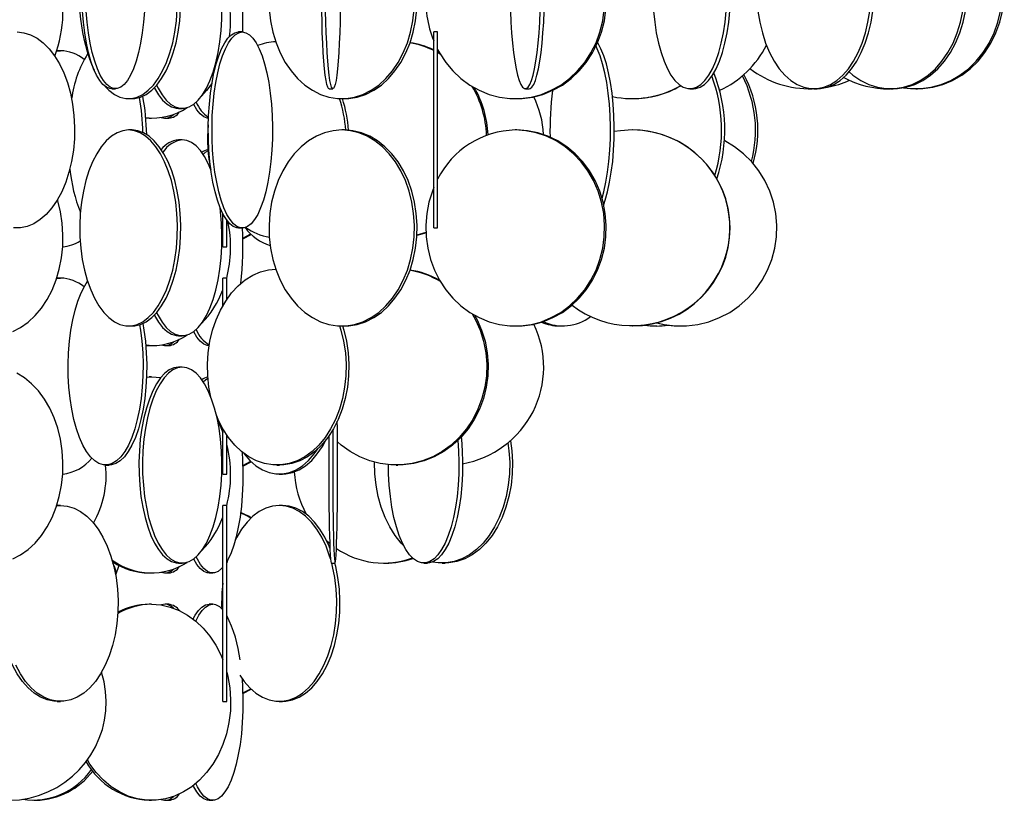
# Model space of a CAD drawing. Header units: millimetres. Extents: x 626 to 3215, y 306 to 3557.
# Tile 3 of 65: x 927 to 1179, y 1206 to 1405. Entities that reach past the tile are written whole.
import ezdxf

# ---------------------------------------------------------------- set-up
doc = ezdxf.new("R2010")
doc.units = ezdxf.units.MM

msp = doc.modelspace()

# ---------------------------------------------------------------- linework, layer by layer
at = {"color": 7, "linetype": 'Continuous', "lineweight": 25}
for p, q in [((984.26, 1402), (983.31, 1402)), ((1034.11, 1402), (1033.11, 1402)), ((1033.11, 1352), (1033.11, 1402)), ((1034.11, 1352), (1034.11, 1402)), ((936.89, 1397.16), (937.88, 1397.21)), ((936.91, 1397.21), (937.07, 1397.21)), ((937.88, 1397.21), (937.07, 1397.21)), ((1034.11, 1396.73), (1034.81, 1396.32)), ((950.94, 1387.5), (951.89, 1387.5)), ((1006.41, 1387.5), (1007.41, 1387.5)), ((1056.49, 1387.5), (1057.48, 1387.5)), ((1098.48, 1387.5), (1099.4, 1387.5)), ((1128.99, 1387.5), (1129.01, 1387.5)), ((1129.01, 1387.5), (1129.7, 1387.51)), ((1130.1, 1387.5), (1130.91, 1387.5)), ((1149.09, 1387.5), (1149.34, 1387.5)), ((1149.34, 1387.5), (1149.52, 1387.5)), ((1149.67, 1387.5), (1150.32, 1387.5)), ((1156.11, 1387.5), (1156.58, 1387.5)), ((955.26, 1385), (956.13, 1385)), ((1009.64, 1385), (1010.31, 1385)), ((1053.91, 1385), (1054.32, 1385)), ((1083.74, 1385), (1083.85, 1385)), ((968.03, 1382.5), (968.94, 1382.5)), ((960.5, 1380), (959.65, 1380.02)), ((960.5, 1380), (961.09, 1380)), ((964.55, 1380), (965.5, 1380)), ((956.13, 1377), (955.26, 1377)), ((1010.31, 1377), (1009.64, 1377)), ((1054.32, 1377), (1053.91, 1377)), ((1083.85, 1377), (1083.74, 1377)), ((968.94, 1374.5), (968.03, 1374.5)), ((979.31, 1347.21), (979.31, 1355.6)), ((980.31, 1347.21), (980.31, 1353.96)), ((983.31, 1352), (984.26, 1352)), ((1033.11, 1352), (1034.11, 1352)), ((984.4, 1349.39), (986.43, 1350.47)), ((979.31, 1347.21), (980.31, 1347.21)), ((936.89, 1339.16), (937.88, 1339.21)), ((936.91, 1339.21), (937.07, 1339.21)), ((937.88, 1339.21), (937.07, 1339.21)), ((980.31, 1339.21), (979.31, 1339.21)), ((979.31, 1332.2), (979.31, 1339.21)), ((980.31, 1333.8), (980.31, 1339.21)), ((955.26, 1327), (956.13, 1327)), ((1009.64, 1327), (1010.31, 1327)), ((1053.91, 1327), (1054.32, 1327)), ((1065.23, 1327), (1065.98, 1327)), ((1083.74, 1327), (1083.85, 1327)), ((1089.58, 1327), (1090.08, 1327)), ((1096, 1327), (1096.2, 1327)), ((968.03, 1324.5), (968.94, 1324.5)), ((960.5, 1322), (959.65, 1322.02)), ((960.5, 1322), (961.09, 1322)), ((964.55, 1322), (965.5, 1322)), ((975.78, 1322), (975.83, 1322)), ((968.94, 1316.5), (968.03, 1316.5)), ((959.84, 1313.98), (960.5, 1314)), ((959.84, 1313.95), (961.09, 1314)), ((961.09, 1314), (960.5, 1314)), ((979.31, 1289.21), (979.31, 1300.8)), ((980.31, 1289.21), (980.31, 1299.19)), ((949.39, 1291.5), (950.32, 1291.5)), ((984.4, 1291.39), (986.43, 1292.47)), ((993.07, 1291.5), (993.78, 1291.5)), ((1023.55, 1291.5), (1023.93, 1291.5)), ((979.31, 1289.21), (980.31, 1289.21)), ((993.69, 1289.21), (994.5, 1289.21)), ((936.91, 1281.21), (937.07, 1281.21)), ((937.88, 1281.21), (937.07, 1281.21)), ((980.31, 1281.21), (979.31, 1281.21)), ((979.31, 1231.21), (979.31, 1281.21)), ((980.31, 1231.21), (980.31, 1281.21)), ((994.5, 1281.21), (993.69, 1281.21)), ((968.03, 1266.5), (968.94, 1266.5)), ((980.47, 1267.13), (980.31, 1266.58)), ((1006.95, 1266.5), (1007.95, 1266.5)), ((1020.34, 1266.5), (1020.74, 1266.5)), ((1030.56, 1266.5), (1031.5, 1266.5)), ((1035.26, 1266.5), (1035.99, 1266.5)), ((960.5, 1264), (961.09, 1264)), ((964.55, 1264), (965.5, 1264)), ((975.78, 1264), (976.73, 1264)), ((961.09, 1256), (960.5, 1256)), ((965.5, 1256), (964.55, 1256)), ((976.73, 1256), (975.78, 1256)), ((984.4, 1233.39), (986.43, 1234.47)), ((937.07, 1231.21), (937.88, 1231.21)), ((979.31, 1231.21), (980.31, 1231.21)), ((993.69, 1231.21), (994.5, 1231.21)), ((931.08, 1206), (931.67, 1206)), ((960.5, 1206), (961.09, 1206)), ((964.55, 1206), (965.5, 1206)), ((975.78, 1206), (976.73, 1206))]:
    msp.add_line(p, q, dxfattribs=at)
at = {"color": 7, "linetype": 'Continuous', "lineweight": 25, "flags": 128}
for points in [[(1130.91, 1387.5), (1131.78, 1387.54), (1133.49, 1387.89), (1135.17, 1388.59), (1136.78, 1389.62), (1138.32, 1390.97), (1139.75, 1392.63), (1141.06, 1394.56), (1142.22, 1396.74), (1143.23, 1399.15), (1144.06, 1401.74), (1144.71, 1404.49), (1145.16, 1407.35), (1145.42, 1410.28), (1145.47, 1413.24), (1145.32, 1416.19), (1144.96, 1419.09), (1144.41, 1421.89), (1143.67, 1424.57), (1142.75, 1427.07), (1141.66, 1429.37), (1140.42, 1431.43), (1139.05, 1433.23), (1137.88, 1434.45)], [(1150.32, 1387.5), (1151.44, 1387.54), (1153.66, 1387.89), (1155.83, 1388.59), (1157.92, 1389.62), (1159.91, 1390.97), (1161.76, 1392.63), (1163.46, 1394.56), (1164.96, 1396.74), (1166.27, 1399.15), (1167.35, 1401.74), (1168.18, 1404.49), (1168.77, 1407.35), (1169.1, 1410.28), (1169.17, 1413.24), (1168.97, 1416.19), (1168.51, 1419.09), (1167.8, 1421.89), (1166.83, 1424.57), (1165.64, 1427.07), (1164.5, 1428.98)], [(1152.99, 1387.75), (1154.8, 1387.54), (1157.42, 1387.54), (1160.03, 1387.89), (1162.58, 1388.59), (1165.03, 1389.62), (1167.37, 1390.97), (1169.54, 1392.63), (1171.53, 1394.56), (1173.3, 1396.74), (1174.83, 1399.15), (1176.09, 1401.74), (1177.08, 1404.49), (1177.77, 1407.35), (1178.16, 1410.28), (1178.24, 1413.24), (1178, 1416.19), (1177.46, 1419.09), (1176.62, 1421.89), (1175.81, 1423.89)], [(1156.58, 1387.5), (1157.89, 1387.54), (1160.49, 1387.89), (1163.04, 1388.59), (1165.5, 1389.62), (1167.83, 1390.97), (1170.01, 1392.63), (1171.99, 1394.56), (1173.76, 1396.74), (1175.29, 1399.15), (1176.56, 1401.74), (1177.54, 1404.49), (1178.24, 1407.35), (1178.62, 1410.28), (1178.7, 1413.24), (1178.47, 1416.19), (1177.93, 1419.09), (1177.09, 1421.89), (1176.08, 1424.31)], [(962.4, 1388.39), (962.79, 1387.63), (963.78, 1385.97), (964.85, 1384.62), (965.98, 1383.59), (967.15, 1382.89), (968.34, 1382.54), (969.54, 1382.54), (970.74, 1382.89), (971.9, 1383.59), (973.03, 1384.62), (974.1, 1385.97), (975.1, 1387.63), (976.01, 1389.56), (976.82, 1391.74), (977.52, 1394.15), (978.1, 1396.74), (978.55, 1399.49), (978.87, 1402.35), (979.04, 1405.28), (979.08, 1408.24), (978.97, 1411.19), (978.88, 1412.51)], [(1010.31, 1385), (1011.41, 1385.04), (1013.59, 1385.39), (1015.73, 1386.09), (1017.79, 1387.12), (1019.75, 1388.47), (1021.57, 1390.13), (1023.23, 1392.06), (1024.72, 1394.24), (1026, 1396.65), (1027.06, 1399.24), (1027.89, 1401.99), (1028.46, 1404.85), (1028.79, 1407.78), (1028.85, 1410.74), (1028.69, 1413.42)], [(1054.32, 1385), (1055.67, 1385.04), (1058.36, 1385.39), (1060.99, 1386.09), (1063.52, 1387.12), (1065.93, 1388.47), (1068.17, 1390.13), (1070.22, 1392.06), (1072.04, 1394.24), (1073.62, 1396.65), (1074.92, 1399.24), (1075.94, 1401.99), (1076.65, 1404.85), (1077.05, 1407.78), (1077.13, 1410.74), (1077.02, 1412.62)], [(950.94, 1387.5), (950.49, 1387.54), (949.6, 1387.89), (948.72, 1388.59), (947.88, 1389.62), (947.07, 1390.97), (946.33, 1392.63), (945.64, 1394.56), (945.04, 1396.74), (944.51, 1399.15), (944.08, 1401.74), (943.74, 1404.49), (943.5, 1407.35)], [(959.33, 1407.35), (959.1, 1404.49), (958.76, 1401.74), (958.32, 1399.15), (957.8, 1396.74), (957.19, 1394.56), (956.51, 1392.63), (955.76, 1390.97), (954.96, 1389.62), (954.11, 1388.59), (953.24, 1387.89), (952.34, 1387.54), (951.44, 1387.54), (950.55, 1387.89), (949.67, 1388.59), (948.83, 1389.62), (948.03, 1390.97), (947.28, 1392.63), (946.6, 1394.56), (945.99, 1396.74), (945.46, 1399.15), (945.03, 1401.74), (944.69, 1404.49), (944.45, 1407.35)], [(949.21, 1388.14), (950.23, 1387.12), (951.62, 1386.09), (953.05, 1385.39), (954.52, 1385.04), (956, 1385.04), (957.46, 1385.39), (958.9, 1386.09), (960.28, 1387.12), (961.6, 1388.47), (962.82, 1390.13), (963.94, 1392.06), (964.94, 1394.24), (965.8, 1396.65), (966.51, 1399.24), (967.07, 1401.99), (967.46, 1404.85), (967.67, 1407.78)], [(956.13, 1385), (956.86, 1385.04), (958.33, 1385.39), (959.77, 1386.09), (961.15, 1387.12), (962.46, 1388.47), (963.69, 1390.13), (964.81, 1392.06), (965.8, 1394.24), (966.67, 1396.65), (967.38, 1399.24), (967.93, 1401.99), (968.32, 1404.85), (968.54, 1407.78)], [(991.16, 1407.78), (991.49, 1404.85), (992.07, 1401.99), (992.89, 1399.24), (993.95, 1396.65), (995.24, 1394.24), (996.72, 1392.06), (998.38, 1390.13), (1000.21, 1388.47), (1002.16, 1387.12), (1004.22, 1386.09), (1006.36, 1385.39), (1008.54, 1385.04), (1010.74, 1385.04), (1012.92, 1385.39), (1015.06, 1386.09), (1017.12, 1387.12), (1019.07, 1388.47), (1020.9, 1390.13), (1022.56, 1392.06), (1024.05, 1394.24), (1025.33, 1396.65), (1026.39, 1399.24), (1027.21, 1401.99), (1027.79, 1404.85), (1028.12, 1407.78)], [(1006.41, 1387.5), (1006.3, 1387.54), (1006.08, 1387.89), (1005.86, 1388.59), (1005.64, 1389.62), (1005.44, 1390.97), (1005.26, 1392.63), (1005.08, 1394.56), (1004.93, 1396.74), (1004.8, 1399.15), (1004.69, 1401.74), (1004.61, 1404.49), (1004.55, 1407.35)], [(1009.28, 1407.35), (1009.22, 1404.49), (1009.13, 1401.74), (1009.02, 1399.15), (1008.89, 1396.74), (1008.74, 1394.56), (1008.57, 1392.63), (1008.38, 1390.97), (1008.18, 1389.62), (1007.97, 1388.59), (1007.75, 1387.89), (1007.52, 1387.54), (1007.3, 1387.54), (1007.07, 1387.89), (1006.85, 1388.59), (1006.64, 1389.62), (1006.44, 1390.97), (1006.25, 1392.63), (1006.08, 1394.56), (1005.93, 1396.74), (1005.8, 1399.15), (1005.69, 1401.74), (1005.6, 1404.49), (1005.54, 1407.35)], [(1034.11, 1397.56), (1034.61, 1396.65), (1036.19, 1394.24), (1038.02, 1392.06), (1040.06, 1390.13), (1042.31, 1388.47), (1044.71, 1387.12), (1047.25, 1386.09), (1049.88, 1385.39), (1052.56, 1385.04), (1055.26, 1385.04), (1057.95, 1385.39), (1060.58, 1386.09), (1063.11, 1387.12), (1065.52, 1388.47), (1067.76, 1390.13), (1069.81, 1392.06), (1071.63, 1394.24), (1073.21, 1396.65), (1074.52, 1399.24), (1075.53, 1401.99), (1076.24, 1404.85), (1076.64, 1407.78)], [(1052.68, 1407.35), (1052.8, 1404.49), (1052.98, 1401.74), (1053.2, 1399.15), (1053.47, 1396.74), (1053.78, 1394.56), (1054.13, 1392.63), (1054.51, 1390.97), (1054.92, 1389.62), (1055.35, 1388.59), (1055.8, 1387.89), (1056.26, 1387.54), (1056.72, 1387.54), (1057.18, 1387.89), (1057.63, 1388.59), (1058.06, 1389.62), (1058.47, 1390.97), (1058.85, 1392.63), (1059.2, 1394.56), (1059.51, 1396.74), (1059.78, 1399.15), (1060.01, 1401.74), (1060.18, 1404.49), (1060.3, 1407.35)], [(1057.48, 1387.5), (1057.71, 1387.54), (1058.17, 1387.89), (1058.62, 1388.59), (1059.05, 1389.62), (1059.46, 1390.97), (1059.84, 1392.63), (1060.19, 1394.56), (1060.5, 1396.74), (1060.77, 1399.15), (1060.99, 1401.74), (1061.17, 1404.49), (1061.29, 1407.35)], [(1089.2, 1407.35), (1089.49, 1404.49), (1089.91, 1401.74), (1090.46, 1399.15), (1091.11, 1396.74), (1091.87, 1394.56), (1092.72, 1392.63), (1093.65, 1390.97), (1094.65, 1389.62), (1095.71, 1388.59), (1096.8, 1387.89), (1097.91, 1387.54), (1099.04, 1387.54), (1100.15, 1387.89), (1101.24, 1388.59), (1102.3, 1389.62), (1103.3, 1390.97), (1104.23, 1392.63), (1105.08, 1394.56), (1105.84, 1396.74), (1106.49, 1399.15), (1107.04, 1401.74), (1107.46, 1404.49), (1107.75, 1407.35)], [(1099.4, 1387.5), (1099.96, 1387.54), (1101.08, 1387.89), (1102.17, 1388.59), (1103.22, 1389.62), (1104.22, 1390.97), (1105.15, 1392.63), (1106.01, 1394.56), (1106.76, 1396.74), (1107.42, 1399.15), (1107.96, 1401.74), (1108.38, 1404.49), (1108.68, 1407.35)], [(1115.85, 1407.35), (1116.31, 1404.49), (1116.96, 1401.74), (1117.79, 1399.15), (1118.79, 1396.74), (1119.96, 1394.56), (1121.27, 1392.63), (1122.7, 1390.97), (1124.23, 1389.62), (1125.85, 1388.59), (1127.53, 1387.89), (1129.24, 1387.54), (1130.96, 1387.54), (1132.68, 1387.89), (1134.35, 1388.59), (1135.97, 1389.62), (1137.51, 1390.97), (1138.94, 1392.63), (1140.24, 1394.56), (1141.41, 1396.74), (1142.42, 1399.15), (1143.25, 1401.74), (1143.9, 1404.49), (1144.35, 1407.35)], [(1139.09, 1391.8), (1140.08, 1390.97), (1142.06, 1389.62), (1144.16, 1388.59), (1146.33, 1387.89), (1148.55, 1387.54), (1150.78, 1387.54), (1153, 1387.89), (1155.17, 1388.59), (1157.27, 1389.62), (1159.25, 1390.97), (1161.11, 1392.63), (1162.8, 1394.56), (1164.31, 1396.74), (1165.61, 1399.15), (1166.69, 1401.74), (1167.53, 1404.49), (1168.12, 1407.35)], [(926.79, 1402), (928.52, 1401.82), (930.24, 1401.3), (931.9, 1400.43), (933.5, 1399.24), (935, 1397.73), (936.38, 1395.93), (937.63, 1393.87), (938.73, 1391.57), (939.66, 1389.07), (940.4, 1386.39), (940.96, 1383.59), (941.32, 1380.69), (941.47, 1377.74), (941.42, 1374.78), (941.17, 1371.85), (940.71, 1368.99), (940.05, 1366.24), (939.21, 1363.65), (938.2, 1361.24), (937.02, 1359.06), (935.7, 1357.13), (934.26, 1355.47), (932.71, 1354.12), (931.08, 1353.09), (929.39, 1352.39), (927.66, 1352.04), (925.92, 1352.04)], [(983.31, 1352), (982.85, 1352.04), (981.95, 1352.39), (981.06, 1353.09), (980.2, 1354.12), (979.38, 1355.47), (978.62, 1357.13), (977.93, 1359.06), (977.31, 1361.24), (976.78, 1363.65), (976.34, 1366.24), (975.99, 1368.99), (975.75, 1371.85), (975.62, 1374.78), (975.59, 1377.74), (975.67, 1380.69), (975.86, 1383.59), (976.15, 1386.39), (976.55, 1389.07), (977.04, 1391.57), (977.61, 1393.87), (978.27, 1395.93), (979, 1397.73), (979.78, 1399.24), (980.62, 1400.43), (981.5, 1401.3), (982.4, 1401.82), (983.31, 1402), (983.31, 1402)], [(984.26, 1402), (985.18, 1401.82), (986.08, 1401.3), (986.95, 1400.43), (987.79, 1399.24), (988.58, 1397.73), (989.31, 1395.93), (989.96, 1393.87), (990.54, 1391.57), (991.03, 1389.07), (991.42, 1386.39), (991.72, 1383.59), (991.9, 1380.69), (991.99, 1377.74), (991.96, 1374.78), (991.82, 1371.85), (991.58, 1368.99), (991.24, 1366.24), (990.8, 1363.65), (990.26, 1361.24), (989.64, 1359.06), (988.95, 1357.13), (988.19, 1355.47), (987.38, 1354.12), (986.52, 1353.09), (985.63, 1352.39), (984.72, 1352.04), (983.81, 1352.04), (982.9, 1352.39), (982.01, 1353.09), (981.15, 1354.12), (980.33, 1355.47), (979.58, 1357.13), (978.88, 1359.06), (978.26, 1361.24), (977.73, 1363.65), (977.29, 1366.24), (976.94, 1368.99), (976.7, 1371.85), (976.57, 1374.78), (976.54, 1377.74), (976.62, 1380.69), (976.81, 1383.59), (977.1, 1386.39), (977.5, 1389.07), (977.99, 1391.57), (978.56, 1393.87), (979.22, 1395.93), (979.95, 1397.73), (980.74, 1399.24), (981.57, 1400.43), (982.45, 1401.3), (983.35, 1401.82), (984.26, 1402)], [(1034.11, 1396.93), (1034.48, 1396.74), (1034.61, 1396.66)], [(1076.06, 1359.61), (1076.5, 1361.24), (1077.04, 1363.65), (1077.48, 1366.24), (1077.82, 1368.99), (1078.07, 1371.85), (1078.2, 1374.78), (1078.23, 1377.74), (1078.15, 1380.69), (1077.96, 1383.59), (1077.66, 1386.39), (1077.27, 1389.07), (1076.78, 1391.57), (1076.21, 1393.87), (1075.55, 1395.93), (1074.82, 1397.73), (1074.52, 1398.36)], [(1076.48, 1357.99), (1076.84, 1359.06), (1077.46, 1361.24), (1077.99, 1363.65), (1078.43, 1366.24), (1078.78, 1368.99), (1079.02, 1371.85), (1079.15, 1374.78), (1079.18, 1377.74), (1079.1, 1380.69), (1078.91, 1383.59), (1078.62, 1386.39), (1078.22, 1389.07), (1077.73, 1391.57), (1077.16, 1393.87), (1076.5, 1395.93), (1075.77, 1397.73), (1074.98, 1399.24), (1074.95, 1399.3)], [(961.81, 1387.75), (961.87, 1387.63), (962.87, 1385.97), (963.94, 1384.62), (965.07, 1383.59), (966.23, 1382.89), (967.43, 1382.54), (968.03, 1382.5)], [(976.51, 1388.84), (975.16, 1387.06), (973.83, 1385.6)], [(975.64, 1380), (975.33, 1380.04), (974.42, 1380.39), (973.53, 1381.09), (972.68, 1382.12), (971.87, 1383.47), (971.83, 1383.53)], [(955.26, 1377), (953.78, 1376.82), (952.33, 1376.3), (950.92, 1375.43), (949.57, 1374.24), (948.3, 1372.73), (947.12, 1370.93), (946.06, 1368.87), (945.13, 1366.57), (944.34, 1364.07), (943.71, 1361.39), (943.24, 1358.59), (942.93, 1355.69), (942.8, 1352.74), (942.84, 1349.78), (943.06, 1346.85), (943.45, 1343.99), (944.01, 1341.24), (944.72, 1338.65), (945.58, 1336.24), (946.58, 1334.06), (947.7, 1332.13), (948.92, 1330.47), (950.23, 1329.12), (951.62, 1328.09), (953.05, 1327.39), (954.52, 1327.04), (956, 1327.04), (957.46, 1327.39), (958.9, 1328.09), (960.28, 1329.12), (961.6, 1330.47), (962.82, 1332.13), (963.94, 1334.06), (964.94, 1336.24), (965.8, 1338.65), (966.51, 1341.24), (967.07, 1343.99), (967.46, 1346.85), (967.67, 1349.78), (967.72, 1352.74), (967.59, 1355.69), (967.28, 1358.59), (966.81, 1361.39), (966.17, 1364.07), (965.39, 1366.57), (964.46, 1368.87), (963.4, 1370.93), (962.22, 1372.73), (960.95, 1374.24), (959.6, 1375.43), (958.19, 1376.3), (956.73, 1376.82), (955.26, 1377)], [(956.13, 1327), (956.86, 1327.04), (958.33, 1327.39), (959.77, 1328.09), (961.15, 1329.12), (962.46, 1330.47), (963.69, 1332.13), (964.81, 1334.06), (965.8, 1336.24), (966.67, 1338.65), (967.38, 1341.24), (967.93, 1343.99), (968.32, 1346.85), (968.54, 1349.78), (968.58, 1352.74), (968.45, 1355.69), (968.15, 1358.59), (967.68, 1361.39), (967.04, 1364.07), (966.25, 1366.57), (965.32, 1368.87), (964.26, 1370.93), (963.09, 1372.73), (961.82, 1374.24), (960.47, 1375.43), (959.05, 1376.3), (957.6, 1376.82), (956.13, 1377), (956.13, 1377)], [(1009.64, 1377), (1007.45, 1376.82), (1005.28, 1376.3), (1003.18, 1375.43), (1001.17, 1374.24), (999.28, 1372.73), (997.53, 1370.93), (995.95, 1368.87), (994.57, 1366.57), (993.4, 1364.07), (992.45, 1361.39), (991.75, 1358.59), (991.29, 1355.69), (991.1, 1352.74), (991.16, 1349.78), (991.49, 1346.85), (992.07, 1343.99), (992.89, 1341.24), (993.95, 1338.65), (995.24, 1336.24), (996.72, 1334.06), (998.38, 1332.13), (1000.21, 1330.47), (1002.16, 1329.12), (1004.22, 1328.09), (1006.36, 1327.39), (1008.54, 1327.04), (1010.74, 1327.04), (1012.92, 1327.39), (1015.06, 1328.09), (1017.12, 1329.12), (1019.07, 1330.47), (1020.9, 1332.13), (1022.56, 1334.06), (1024.05, 1336.24), (1025.33, 1338.65), (1026.39, 1341.24), (1027.21, 1343.99), (1027.79, 1346.85), (1028.12, 1349.78), (1028.18, 1352.74), (1027.99, 1355.69), (1027.54, 1358.59), (1026.83, 1361.39), (1025.89, 1364.07), (1024.71, 1366.57), (1023.33, 1368.87), (1021.75, 1370.93), (1020, 1372.73), (1018.11, 1374.24), (1016.1, 1375.43), (1014, 1376.3), (1011.84, 1376.82), (1009.64, 1377)], [(1010.31, 1327), (1011.41, 1327.04), (1013.59, 1327.39), (1015.73, 1328.09), (1017.79, 1329.12), (1019.75, 1330.47), (1021.57, 1332.13), (1023.23, 1334.06), (1024.72, 1336.24), (1026, 1338.65), (1027.06, 1341.24), (1027.89, 1343.99), (1028.46, 1346.85), (1028.79, 1349.78), (1028.85, 1352.74), (1028.66, 1355.69), (1028.21, 1358.59), (1027.5, 1361.39), (1026.56, 1364.07), (1025.38, 1366.57), (1024, 1368.87), (1022.42, 1370.93), (1020.67, 1372.73), (1018.78, 1374.24), (1016.77, 1375.43), (1014.67, 1376.3), (1012.51, 1376.82), (1010.31, 1377), (1010.31, 1377)], [(1033.11, 1362.29), (1032.76, 1361.39), (1031.9, 1358.59), (1031.34, 1355.69), (1031.1, 1352.74), (1031.18, 1349.78), (1031.58, 1346.85), (1032.29, 1343.99), (1033.31, 1341.24), (1034.61, 1338.65), (1036.19, 1336.24), (1038.02, 1334.06), (1040.06, 1332.13), (1042.31, 1330.47), (1044.71, 1329.12), (1047.25, 1328.09), (1049.88, 1327.39), (1052.56, 1327.04), (1055.26, 1327.04), (1057.95, 1327.39), (1060.58, 1328.09), (1063.11, 1329.12), (1065.52, 1330.47), (1067.76, 1332.13), (1069.81, 1334.06), (1071.63, 1336.24), (1073.21, 1338.65), (1074.52, 1341.24), (1075.53, 1343.99), (1076.24, 1346.85), (1076.64, 1349.78), (1076.72, 1352.74), (1076.48, 1355.69), (1075.93, 1358.59), (1075.06, 1361.39), (1073.9, 1364.07), (1072.45, 1366.57), (1070.75, 1368.87), (1068.81, 1370.93), (1066.66, 1372.73), (1064.33, 1374.24), (1061.86, 1375.43), (1059.27, 1376.3), (1056.61, 1376.82), (1053.91, 1377), (1053.91, 1377)], [(1054.32, 1327), (1055.67, 1327.04), (1058.36, 1327.39), (1060.99, 1328.09), (1063.52, 1329.12), (1065.93, 1330.47), (1068.17, 1332.13), (1070.22, 1334.06), (1072.04, 1336.24), (1073.62, 1338.65), (1074.92, 1341.24), (1075.94, 1343.99), (1076.65, 1346.85), (1077.05, 1349.78), (1077.13, 1352.74), (1076.89, 1355.69), (1076.34, 1358.59), (1075.47, 1361.39), (1074.31, 1364.07), (1072.86, 1366.57), (1071.16, 1368.87), (1069.22, 1370.93), (1067.07, 1372.73), (1064.74, 1374.24), (1062.27, 1375.43), (1059.68, 1376.3), (1057.02, 1376.82), (1054.32, 1377), (1054.32, 1377)], [(1083.74, 1377), (1080.8, 1376.82), (1079.18, 1376.57)], [(976.24, 1366.85), (975.56, 1368.43), (974.61, 1370.23), (973.57, 1371.74), (972.47, 1372.93), (971.32, 1373.8), (970.14, 1374.32), (968.94, 1374.5)], [(1090.07, 1327.79), (1091.88, 1327.39), (1094.75, 1327.04), (1097.65, 1327.04), (1100.53, 1327.39), (1103.35, 1328.09), (1106.06, 1329.12), (1108.64, 1330.47), (1111.05, 1332.13), (1113.24, 1334.06), (1115.2, 1336.24), (1116.89, 1338.65), (1118.29, 1341.24), (1119.38, 1343.99), (1120.14, 1346.85), (1120.57, 1349.78), (1120.65, 1352.74), (1120.4, 1355.69), (1119.8, 1358.59), (1118.87, 1361.39), (1117.62, 1364.07), (1116.08, 1366.57), (1114.25, 1368.87), (1112.17, 1370.93), (1109.87, 1372.73), (1107.37, 1374.24), (1107.25, 1374.3)], [(974.3, 1370.72), (974.92, 1371.3), (975.51, 1371.68)], [(925.69, 1325.59), (927.7, 1326.62), (929.61, 1327.97), (931.39, 1329.63), (933.02, 1331.56), (934.47, 1333.74), (935.72, 1336.15), (936.75, 1338.74), (937.56, 1341.49), (938.13, 1344.35), (938.44, 1347.28), (938.51, 1350.24), (938.32, 1353.19), (937.87, 1356.09), (937.19, 1358.89), (937.1, 1359.19)], [(962.4, 1330.39), (962.79, 1329.63), (963.78, 1327.97), (964.85, 1326.62), (965.98, 1325.59), (967.15, 1324.89), (968.34, 1324.54), (969.54, 1324.54), (970.74, 1324.89), (971.9, 1325.59), (973.03, 1326.62), (974.1, 1327.97), (975.1, 1329.63), (976.01, 1331.56), (976.82, 1333.74), (977.52, 1336.15), (978.1, 1338.74), (978.55, 1341.49), (978.87, 1344.35), (979.04, 1347.28), (979.08, 1350.24), (978.97, 1353.19), (978.72, 1356.09), (978.59, 1357.22)], [(984.4, 1349.25), (984.59, 1349.33), (986.55, 1350.36)], [(1031.11, 1350.88), (1030.29, 1350.59), (1028.81, 1350.15)], [(1031.12, 1350.74), (1030.67, 1350.59), (1028.81, 1350.06)], [(976.24, 1308.85), (975.77, 1311.35), (975.46, 1314.28), (975.4, 1317.24), (975.59, 1320.19), (976.02, 1323.09), (976.69, 1325.89), (977.59, 1328.57), (978.71, 1331.07), (980.03, 1333.37), (981.53, 1335.43), (983.2, 1337.23), (985, 1338.74), (986.92, 1339.93), (988.92, 1340.8), (990.98, 1341.32), (992.81, 1341.49)], [(958.02, 1327.29), (958.26, 1325.89), (958.62, 1323.09), (958.86, 1320.19), (958.96, 1317.24), (958.92, 1314.28), (958.76, 1311.35), (958.46, 1308.49), (958.03, 1305.74), (957.48, 1303.15), (956.82, 1300.74), (956.06, 1298.56), (955.2, 1296.63), (954.26, 1294.97), (953.25, 1293.62), (952.19, 1292.59), (951.09, 1291.89), (949.96, 1291.54), (948.83, 1291.54), (947.7, 1291.89), (946.6, 1292.59), (945.54, 1293.62), (944.53, 1294.97), (943.59, 1296.63), (942.73, 1298.56), (941.97, 1300.74), (941.3, 1303.15), (940.76, 1305.74), (940.33, 1308.49), (940.03, 1311.35), (939.87, 1314.28), (939.83, 1317.24), (939.93, 1320.19), (940.17, 1323.09), (940.53, 1325.89), (941.02, 1328.57), (941.62, 1331.07), (942.34, 1333.37), (943.15, 1335.43), (944.05, 1337.23), (944.79, 1338.42)], [(961.81, 1329.75), (961.87, 1329.63), (962.87, 1327.97), (963.94, 1326.62), (965.07, 1325.59), (966.23, 1324.89), (967.43, 1324.54), (968.03, 1324.5)], [(1042.94, 1330.08), (1043.77, 1328.57), (1044.95, 1325.89), (1045.83, 1323.09), (1046.39, 1320.19), (1046.63, 1317.24), (1046.55, 1314.28), (1046.15, 1311.35), (1045.43, 1308.49), (1044.4, 1305.74), (1043.08, 1303.15), (1041.48, 1300.74), (1039.63, 1298.56), (1037.56, 1296.63), (1035.29, 1294.97), (1032.86, 1293.62), (1030.29, 1292.59), (1027.63, 1291.89), (1024.91, 1291.54), (1022.18, 1291.54), (1019.46, 1291.89), (1016.8, 1292.59), (1014.24, 1293.62), (1011.8, 1294.97), (1009.53, 1296.63), (1008.56, 1297.47)], [(1043.52, 1329.74), (1044.16, 1328.57), (1045.33, 1325.89), (1046.21, 1323.09), (1046.77, 1320.19), (1047.02, 1317.24), (1046.93, 1314.28), (1046.53, 1311.35), (1045.81, 1308.49), (1044.78, 1305.74), (1043.46, 1303.15), (1041.86, 1300.74), (1040.02, 1298.56), (1037.94, 1296.63), (1035.67, 1294.97), (1033.24, 1293.62), (1030.67, 1292.59), (1028.01, 1291.89), (1025.3, 1291.54), (1023.93, 1291.5)], [(958.89, 1327.62), (959.18, 1325.89), (959.55, 1323.09), (959.78, 1320.19), (959.88, 1317.24), (959.85, 1314.28), (959.68, 1311.35), (959.38, 1308.49), (958.96, 1305.74), (958.41, 1303.15), (957.75, 1300.74), (956.98, 1298.56), (956.12, 1296.63), (955.18, 1294.97), (954.18, 1293.62), (953.11, 1292.59), (952.01, 1291.89), (950.89, 1291.54), (950.32, 1291.5)], [(1009.11, 1327.01), (1009.45, 1325.89), (1010.12, 1323.09), (1010.56, 1320.19), (1010.74, 1317.24), (1010.68, 1314.28), (1010.37, 1311.35), (1009.82, 1308.49), (1009.03, 1305.74), (1008.02, 1303.15), (1006.8, 1300.74), (1005.38, 1298.56), (1003.8, 1296.63), (1002.06, 1294.97), (1000.2, 1293.62), (998.23, 1292.59), (996.2, 1291.89), (994.12, 1291.54), (992.02, 1291.54), (989.94, 1291.89), (987.91, 1292.59), (985.95, 1293.62), (984.08, 1294.97), (982.34, 1296.63), (980.76, 1298.56), (979.34, 1300.74), (978.12, 1303.15), (977.67, 1304.22)], [(1009.82, 1327), (1010.16, 1325.89), (1010.83, 1323.09), (1011.26, 1320.19), (1011.45, 1317.24), (1011.39, 1314.28), (1011.08, 1311.35), (1010.53, 1308.49), (1009.74, 1305.74), (1008.73, 1303.15), (1007.51, 1300.74), (1006.09, 1298.56), (1004.51, 1296.63), (1002.77, 1294.97), (1000.9, 1293.62), (998.94, 1292.59), (996.91, 1291.89), (994.83, 1291.54), (993.78, 1291.5)], [(1086.91, 1327.19), (1088.3, 1327.04), (1089.58, 1327)], [(975.78, 1322), (975.33, 1322.04), (974.42, 1322.39), (973.53, 1323.09), (972.68, 1324.12), (971.87, 1325.47), (971.83, 1325.53)], [(968.03, 1316.5), (966.83, 1316.32), (965.65, 1315.8), (964.5, 1314.93), (963.4, 1313.74), (962.36, 1312.23), (961.41, 1310.43), (960.55, 1308.37), (959.79, 1306.07), (959.15, 1303.57), (958.63, 1300.89), (958.25, 1298.09), (958, 1295.19), (957.89, 1292.24), (957.93, 1289.28), (958.1, 1286.35), (958.42, 1283.49), (958.87, 1280.74), (959.45, 1278.15), (960.15, 1275.74), (960.96, 1273.56), (961.87, 1271.63), (962.87, 1269.97), (963.94, 1268.62), (965.07, 1267.59), (966.23, 1266.89), (967.43, 1266.54), (968.03, 1266.5)], [(968.94, 1316.5), (967.74, 1316.32), (966.56, 1315.8), (965.41, 1314.93), (964.31, 1313.74), (963.28, 1312.23), (962.32, 1310.43), (961.46, 1308.37), (960.7, 1306.07), (960.06, 1303.57), (959.54, 1300.89), (959.16, 1298.09), (958.91, 1295.19), (958.8, 1292.24), (958.84, 1289.28), (959.02, 1286.35), (959.33, 1283.49), (959.79, 1280.74), (960.37, 1278.15), (961.07, 1275.74), (961.88, 1273.56), (962.79, 1271.63), (963.78, 1269.97), (964.85, 1268.62), (965.98, 1267.59), (967.15, 1266.89), (968.34, 1266.54), (969.54, 1266.54), (970.74, 1266.89), (971.9, 1267.59), (973.03, 1268.62), (974.1, 1269.97), (975.1, 1271.63), (976.01, 1273.56), (976.82, 1275.74), (977.52, 1278.15), (978.1, 1280.74), (978.55, 1283.49), (978.87, 1286.35), (979.04, 1289.28), (979.08, 1292.24), (978.97, 1295.19), (978.72, 1298.09), (978.34, 1300.89), (977.82, 1303.57), (977.18, 1306.07), (976.42, 1308.37), (975.56, 1310.43), (974.61, 1312.23), (973.57, 1313.74), (972.47, 1314.93), (971.32, 1315.8), (970.14, 1316.32), (968.94, 1316.5)], [(925.69, 1267.59), (927.7, 1268.62), (929.61, 1269.97), (931.39, 1271.63), (933.02, 1273.56), (934.47, 1275.74), (935.72, 1278.15), (936.75, 1280.74), (937.56, 1283.49), (938.13, 1286.35), (938.44, 1289.28), (938.51, 1292.24), (938.32, 1295.19), (937.87, 1298.09), (937.19, 1300.89), (936.26, 1303.57), (935.12, 1306.07), (933.77, 1308.37), (932.23, 1310.43), (930.52, 1312.23), (928.67, 1313.74), (926.71, 1314.93)], [(961.09, 1314), (963.48, 1313.82), (963.59, 1313.8)], [(974.3, 1312.72), (974.92, 1313.3), (975.51, 1313.68)], [(978.02, 1302.64), (978.78, 1301.07), (979.31, 1299.79)], [(1007.37, 1300.51), (1007.35, 1298.09), (1007.34, 1295.19), (1007.33, 1292.24), (1007.33, 1289.28), (1007.34, 1286.35), (1007.36, 1283.49), (1007.39, 1280.74), (1007.43, 1278.15), (1007.47, 1275.74), (1007.52, 1273.56), (1007.57, 1271.63), (1007.64, 1269.97), (1007.7, 1268.62), (1007.77, 1267.59), (1007.84, 1266.89), (1007.92, 1266.54), (1007.99, 1266.54), (1008.06, 1266.89), (1008.14, 1267.59), (1008.21, 1268.62), (1008.27, 1269.97), (1008.33, 1271.63), (1008.39, 1273.56), (1008.44, 1275.74), (1008.48, 1278.15), (1008.52, 1280.74), (1008.55, 1283.49), (1008.56, 1286.35), (1008.58, 1289.28), (1008.58, 1292.24), (1008.57, 1295.19), (1008.56, 1298.09), (1008.53, 1300.89), (1008.51, 1302.68)], [(1006.36, 1298.93), (1006.35, 1298.09), (1006.34, 1295.19), (1006.33, 1292.24), (1006.33, 1289.28), (1006.34, 1286.35), (1006.36, 1283.49), (1006.39, 1280.74), (1006.43, 1278.15), (1006.47, 1275.74), (1006.52, 1273.56), (1006.57, 1271.63), (1006.64, 1269.97), (1006.7, 1268.62), (1006.77, 1267.59), (1006.84, 1266.89), (1006.92, 1266.54), (1006.95, 1266.5)], [(994.5, 1289.21), (995.37, 1289.26), (997.1, 1289.61), (998.79, 1290.3), (1000.42, 1291.33), (1001.97, 1292.69), (1003.41, 1294.34), (1004.73, 1296.28), (1005.7, 1298.04)], [(1039.26, 1297.8), (1039.45, 1295.19), (1039.55, 1292.24), (1039.52, 1289.28), (1039.36, 1286.35), (1039.08, 1283.49), (1038.68, 1280.74), (1038.16, 1278.15), (1037.54, 1275.74), (1036.82, 1273.56), (1036.02, 1271.63), (1035.13, 1269.97), (1034.19, 1268.62), (1033.19, 1267.59), (1032.15, 1266.89), (1031.1, 1266.54), (1030.03, 1266.54), (1028.97, 1266.89), (1027.94, 1267.59), (1026.94, 1268.62), (1025.99, 1269.97), (1025.11, 1271.63), (1024.3, 1273.56), (1023.59, 1275.74), (1022.96, 1278.15), (1022.45, 1280.74), (1022.05, 1283.49), (1021.77, 1286.35), (1021.61, 1289.28), (1021.58, 1291.59)], [(1040.11, 1298.65), (1040.17, 1298.09), (1040.39, 1295.19), (1040.48, 1292.24), (1040.45, 1289.28), (1040.29, 1286.35), (1040.01, 1283.49), (1039.61, 1280.74), (1039.1, 1278.15), (1038.48, 1275.74), (1037.76, 1273.56), (1036.95, 1271.63), (1036.07, 1269.97), (1035.12, 1268.62), (1034.12, 1267.59), (1033.09, 1266.89), (1032.03, 1266.54), (1031.5, 1266.5)], [(1052.04, 1297.18), (1052.31, 1295.19), (1052.49, 1292.24), (1052.43, 1289.28), (1052.12, 1286.35), (1051.59, 1283.49), (1050.82, 1280.74), (1049.83, 1278.15), (1048.64, 1275.74), (1047.27, 1273.56), (1045.72, 1271.63), (1044.03, 1269.97), (1042.21, 1268.62), (1040.3, 1267.59), (1038.31, 1266.89), (1036.28, 1266.54), (1034.24, 1266.54), (1032.79, 1266.76)], [(1052.68, 1297.71), (1053.03, 1295.19), (1053.21, 1292.24), (1053.15, 1289.28), (1052.85, 1286.35), (1052.31, 1283.49), (1051.54, 1280.74), (1050.56, 1278.15), (1049.37, 1275.74), (1047.99, 1273.56), (1046.44, 1271.63), (1044.75, 1269.97), (1042.93, 1268.62), (1041.02, 1267.59), (1039.04, 1266.89), (1037.01, 1266.54), (1035.99, 1266.5)], [(984.22, 1294.86), (984.35, 1292.69), (984.43, 1289.74), (984.4, 1286.78), (984.27, 1283.85), (984.03, 1280.99), (983.69, 1278.24), (983.25, 1275.65), (982.71, 1273.24), (982.1, 1271.06), (981.41, 1269.13), (980.65, 1267.47), (980.31, 1266.86)], [(984.62, 1294.54), (984.77, 1294.34), (986.21, 1292.69), (987.76, 1291.33), (989.4, 1290.3), (991.09, 1289.61), (992.82, 1289.26), (994.56, 1289.26), (996.29, 1289.61), (997.98, 1290.3), (999.61, 1291.33), (1001.16, 1292.69), (1002.6, 1294.34), (1003.52, 1295.63)], [(984.4, 1291.25), (984.59, 1291.33), (986.55, 1292.36)], [(1025.44, 1270.96), (1024.81, 1271.63), (1023.26, 1273.56), (1021.88, 1275.74), (1020.69, 1278.15), (1019.71, 1280.74), (1018.94, 1283.49), (1018.4, 1286.35), (1018.1, 1289.28), (1018.04, 1292.22)], [(936.89, 1281.16), (937.88, 1281.21), (939.62, 1281.04), (941.33, 1280.51), (943, 1279.65), (944.59, 1278.45), (946.09, 1276.95), (947.47, 1275.15), (948.72, 1273.09), (949.82, 1270.79), (950.75, 1268.28), (951.5, 1265.61), (952.06, 1262.8), (952.41, 1259.9), (952.57, 1256.95), (952.52, 1253.99), (952.26, 1251.06), (951.8, 1248.21), (951.15, 1245.46), (950.31, 1242.87), (949.29, 1240.46), (948.12, 1238.28), (946.8, 1236.34), (945.35, 1234.69), (943.8, 1233.33), (942.17, 1232.3), (940.48, 1231.61), (938.75, 1231.26), (937.01, 1231.26), (935.28, 1231.61), (933.59, 1232.3), (931.96, 1233.33), (930.41, 1234.69), (928.96, 1236.34), (927.64, 1238.28), (926.47, 1240.46)], [(993.69, 1281.21), (991.95, 1281.04), (990.24, 1280.51), (988.57, 1279.65), (986.98, 1278.45), (985.48, 1276.95), (984.09, 1275.15), (982.84, 1273.09), (982.5, 1272.42)], [(986.43, 1277.96), (985.56, 1278.45), (983.83, 1279.3)], [(986.55, 1278.07), (985.87, 1278.45), (983.85, 1279.42)], [(1006.77, 1267.59), (1006.56, 1268.28), (1005.63, 1270.79), (1004.53, 1273.09), (1003.28, 1275.15), (1001.9, 1276.95), (1000.4, 1278.45), (998.8, 1279.65), (997.14, 1280.51), (995.42, 1281.04), (993.69, 1281.21)], [(1006.62, 1270.34), (1006.44, 1270.79), (1005.34, 1273.09), (1004.09, 1275.15), (1002.71, 1276.95), (1001.21, 1278.45), (999.61, 1279.65), (997.95, 1280.51), (996.23, 1281.04), (994.5, 1281.21)], [(1006.58, 1271.54), (1006.47, 1271.63), (1005.78, 1272.23)], [(937.07, 1231.21), (936.2, 1231.26), (934.47, 1231.61), (932.78, 1232.3), (931.15, 1233.33), (929.6, 1234.69), (928.15, 1236.34), (926.84, 1238.28), (925.66, 1240.46), (924.65, 1242.87), (923.81, 1245.46), (923.15, 1248.21), (922.69, 1251.06), (922.43, 1253.99), (922.38, 1256.95), (922.54, 1259.9), (922.9, 1262.8), (923.45, 1265.61), (923.8, 1266.94)], [(952.15, 1264.15), (951.64, 1265.61), (951.27, 1266.52)], [(975.78, 1264), (975.33, 1264.04), (974.42, 1264.39), (973.53, 1265.09), (972.68, 1266.12), (971.87, 1267.47), (971.83, 1267.53)], [(979.31, 1265.44), (978.98, 1265.09), (978.1, 1264.39), (977.19, 1264.04), (976.28, 1264.04), (975.37, 1264.39), (974.48, 1265.09), (973.63, 1266.12), (972.82, 1267.47), (972.51, 1268.09)], [(983.68, 1237.91), (984.77, 1236.34), (986.21, 1234.69), (987.76, 1233.33), (989.4, 1232.3), (991.09, 1231.61), (992.82, 1231.26), (994.56, 1231.26), (996.29, 1231.61), (997.98, 1232.3), (999.61, 1233.33), (1001.16, 1234.69), (1002.6, 1236.34), (1003.92, 1238.28), (1005.1, 1240.46), (1006.11, 1242.87), (1006.95, 1245.46), (1007.61, 1248.21), (1008.07, 1251.06), (1008.32, 1253.99), (1008.38, 1256.95), (1008.22, 1259.9), (1007.86, 1262.8), (1007.3, 1265.61), (1007.08, 1266.5)], [(994.5, 1231.21), (995.37, 1231.26), (997.1, 1231.61), (998.79, 1232.3), (1000.42, 1233.33), (1001.97, 1234.69), (1003.41, 1236.34), (1004.73, 1238.28), (1005.91, 1240.46), (1006.92, 1242.87), (1007.76, 1245.46), (1008.42, 1248.21), (1008.88, 1251.06), (1009.13, 1253.99), (1009.18, 1256.95), (1009.03, 1259.9), (1008.67, 1262.8), (1008.11, 1265.61), (1007.89, 1266.5)], [(952.78, 1265.89), (952.67, 1265.61), (951.94, 1263.46)], [(961.09, 1256), (963.48, 1255.82), (965.83, 1255.3), (968.12, 1254.43), (970.31, 1253.24), (972.38, 1251.73), (974.28, 1249.93), (976, 1247.87), (977.51, 1245.57), (978.78, 1243.07), (979.31, 1241.79)], [(964.55, 1256), (963.63, 1255.82), (963.59, 1255.8)], [(971.73, 1252.25), (972.27, 1253.24), (973.1, 1254.43), (973.97, 1255.3), (974.87, 1255.82), (975.78, 1256)], [(972.42, 1251.7), (972.43, 1251.73), (973.22, 1253.24), (974.05, 1254.43), (974.92, 1255.3), (975.82, 1255.82), (976.73, 1256)], [(980.31, 1238.69), (980.58, 1237.59), (981.07, 1234.69), (981.29, 1231.74), (981.22, 1228.78), (980.86, 1225.85), (980.23, 1222.99), (979.33, 1220.24), (978.18, 1217.65), (976.78, 1215.24), (975.16, 1213.06), (973.35, 1211.13), (971.36, 1209.47), (969.23, 1208.12), (966.99, 1207.09), (964.66, 1206.39), (962.28, 1206.04), (959.89, 1206.04), (957.51, 1206.39), (955.18, 1207.09), (952.94, 1208.12), (950.81, 1209.47), (948.82, 1211.13), (947.01, 1213.06), (945.39, 1215.24), (944.74, 1216.29)], [(984.2, 1237.12), (984.35, 1234.69), (984.43, 1231.74), (984.4, 1228.78), (984.27, 1225.85), (984.03, 1222.99), (983.69, 1220.24), (983.25, 1217.65), (982.71, 1215.24), (982.1, 1213.06), (981.41, 1211.13), (980.65, 1209.47), (979.84, 1208.12), (978.98, 1207.09), (978.1, 1206.39), (977.19, 1206.04), (976.28, 1206.04), (975.37, 1206.39), (974.48, 1207.09), (973.63, 1208.12), (972.82, 1209.47), (972.42, 1210.3)], [(984.4, 1233.25), (984.59, 1233.33), (986.55, 1234.36)], [(975.78, 1206), (975.33, 1206.04), (974.42, 1206.39), (973.53, 1207.09), (972.68, 1208.12), (971.87, 1209.47), (971.73, 1209.74)]]:
    msp.add_lwpolyline(points, dxfattribs=at)
at = {"color": 7, "linetype": 'Continuous', "lineweight": 25}
for centre, radius, start, end in [((905.06, 1407.51), 33.47, 339.6165, 16.8015), ((986.79, 1410.06), 44.07, 168.7643, 203.8324), ((1058.2, 1409.99), 27.11, 174.4945, 202.2844), ((950.61, 1405), 30.69, 352.2731, 12.4665), ((904.08, 1404.99), 80.36, 357.8604, 3.5692), ((993.13, 1386.47), 13.03, 91.4236, 112.2866), ((937.64, 1387.21), 10.01, 51.16, 88.6438), ((1023.46, 1377.69), 21.81, 63.7209, 80.5272), ((1023.85, 1377.73), 21.78, 64.9569, 81.5052), ((1095.87, 1409.62), 24.7, 294.4092, 333.5779), ((970.32, 1380.85), 29.9, 148.6293, 172.0484), ((1128.99, 1412.49), 24.99, 232.5884, 271.6094), ((1066.58, 1376.96), 39.97, 343.1647, 20.2159), ((1067.67, 1376.95), 39.7, 341.731, 21.5948), ((1085.25, 1376.97), 29.99, 344.5415, 27.4444), ((1085.88, 1376.97), 29.95, 343.5263, 28.2429), ((1129.01, 1412.49), 24.99, 280.5263, 294.0919), ((1128.99, 1412.49), 24.99, 280.6279, 294.1151), ((1149.11, 1411.11), 23.61, 241.2145, 270.7428), ((1020.2, 1374.59), 26.44, 2.3831, 30.6849), ((1020.57, 1374.58), 26.45, 2.6781, 29.8231), ((1138.88, 1377.08), 76.1, 172.4529, 181.4125), ((1083.74, 1409.74), 24.74, 258.296, 299.9477), ((1083.84, 1409.75), 24.75, 270.0089, 299.7898), ((899.74, 1374.83), 59.21, 1.4711, 10.1702), ((900.68, 1374.82), 59.2, 0.9918, 10.5129), ((977.36, 1374.71), 33.38, 3.921, 17.9676), ((978.06, 1374.71), 33.39, 3.8605, 17.948), ((1036.18, 1374.5), 25, 3.112, 25.987), ((961.03, 1397.03), 17.03, 265.3334, 302.6606), ((979.89, 1386.91), 7.9, 200.8853, 237.5756), ((964.57, 1382.86), 2.84, 249.8826, 318.6697), ((965.16, 1383.71), 3.73, 275.2294, 325.8885), ((1010.32, 1374.5), 34.93, 173.8008, 192.8533), ((1054.38, 1354.38), 22.62, 91.1795, 153.6277), ((1083.71, 1352.04), 24.96, 232.1616, 89.941), ((1083.73, 1352), 25, 270.2543, 89.7457), ((968.51, 1368.48), 6.03, 94.5987, 144.4025), ((969.82, 1367.7), 6.85, 97.3251, 147.8232), ((976.02, 1368.76), 3.26, 99.5225, 129.9017), ((981.9, 1371.36), 41.86, 185.9271, 201.5127), ((950.7, 1347), 30.6, 345.2582, 12.4979), ((906.29, 1347), 78.15, 353.29, 3.6629), ((994.95, 1359.33), 12.33, 215.8877, 253.2051), ((993.45, 1363.62), 14.16, 234.0252, 260.7287), ((937.72, 1356.83), 9.63, 274.2975, 302.567), ((937.64, 1329.21), 10.01, 51.16, 88.6438), ((1023.41, 1319.53), 21.98, 58.7616, 80.4727), ((1023.81, 1319.58), 21.93, 60.4937, 81.4535), ((956.06, 1344.97), 24.85, 315.6615, 339.3432), ((1066.01, 1338.92), 11.9, 245.3346, 306.7862), ((1036.18, 1316.5), 25, 279.9145, 25.987), ((1065.27, 1338.67), 11.67, 246.4891, 269.8238), ((1090.08, 1345.81), 18.82, 261.122, 278.4909), ((1096, 1350.96), 23.96, 255.4317, 269.9962), ((961.03, 1339.03), 17.03, 265.3334, 302.6606), ((979.63, 1328.76), 7.6, 200.5221, 240.2216), ((964.57, 1324.86), 2.84, 249.8826, 318.6697), ((965.16, 1325.71), 3.73, 275.2294, 325.8885), ((976.02, 1310.76), 3.26, 99.5225, 129.9017), ((950.74, 1289), 30.56, 345.2457, 14.5855), ((937.22, 1300.39), 11.23, 276.2172, 320.4505), ((924.53, 1289), 25, 330.5478, 5.7392), ((1024.26, 1291.42), 26.77, 183.5627, 207.6651), ((956.06, 1286.97), 24.85, 315.6615, 339.3432), ((1020.33, 1287.73), 21.22, 235.4139, 290.261), ((961.07, 1280.99), 16.97, 233.8063, 302.6197), ((960.63, 1281.25), 17.25, 236.8527, 269.5711), ((1020.73, 1287.58), 21.08, 270.0455, 289.579), ((964.57, 1266.86), 2.84, 249.8826, 318.6697), ((965.16, 1267.71), 3.73, 275.2294, 325.8885), ((1021.1, 1256.22), 42.11, 172.9104, 181.8256), ((961.18, 1238.9), 17.1, 90.323, 120.5268), ((960.58, 1238.97), 17.03, 90.287, 118.2786), ((964.33, 1252.68), 3.33, 44.5709, 86.2864), ((965.01, 1252.04), 3.99, 35.8846, 82.9975), ((976.44, 1252.44), 3.57, 36.2515, 85.2531), ((950, 1237.96), 33.9, 6.4868, 26.5825), ((924.53, 1231), 25, 198.4611, 17.8037), ((930.82, 1224.39), 18.33, 261.6298, 324.8192), ((931.16, 1224.65), 18.66, 271.5576, 323.1459), ((961.29, 1225.34), 19.36, 209.3603, 267.6414), ((964.57, 1208.86), 2.84, 249.8826, 318.6697), ((965.16, 1209.71), 3.73, 275.2294, 325.8885)]:
    msp.add_arc(centre, radius, start, end, dxfattribs=at)

doc.saveas('drawing.dxf')
